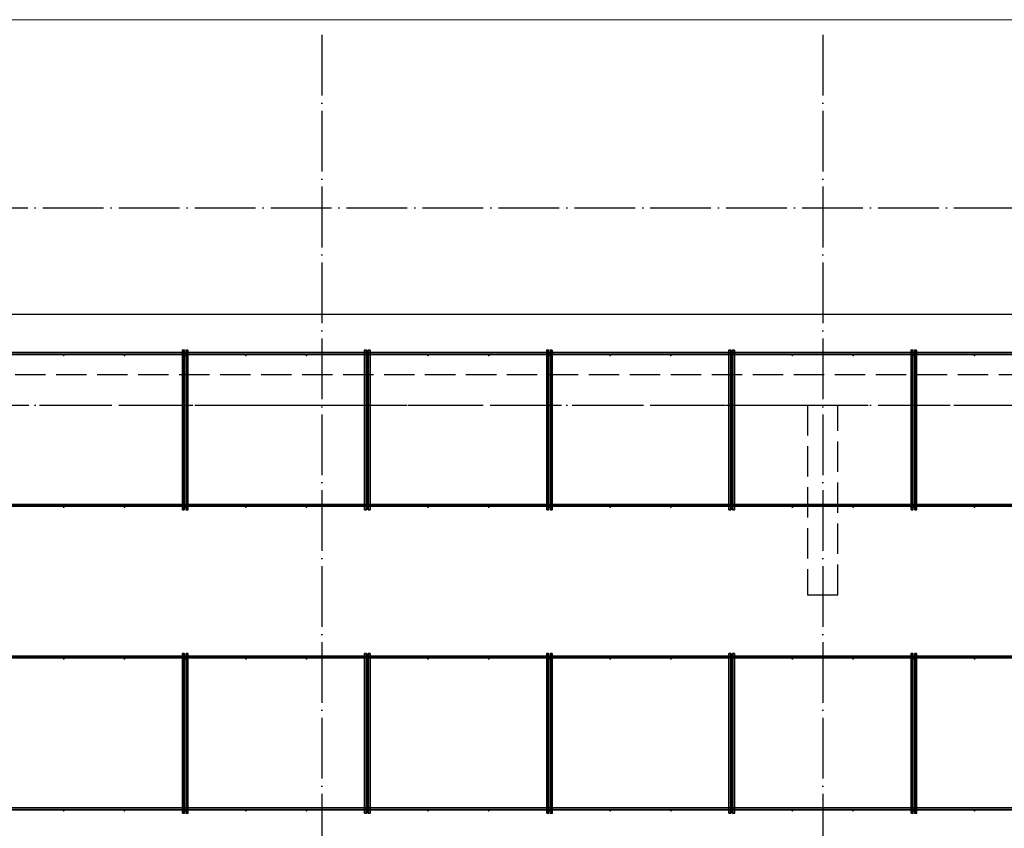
# Model space of a CAD drawing. Header units: millimetres. Extents: x 13527 to 139154, y -122592 to 61893.
# Tile 105 of 129: x 91050 to 97536, y 41112 to 46440. Entities that reach past the tile are written whole.
import ezdxf

# ---------------------------------------------------------------- set-up
doc = ezdxf.new("R2010")
doc.units = ezdxf.units.MM
for name, pattern in [('______11', [500, 400, -50, 0, -50]), ('______2', [270, 200, -70]), ('______5', [1100, 800, -100, 100, -100])]:
    doc.linetypes.add(name, pattern=pattern)
for name, color, linetype, lineweight in [('Standard', 7, 'Continuous', 25), ('Стена_ общее', 7, 'Continuous', 35), ('Фундамент_ общее', 7, 'Continuous', 35)]:
    doc.layers.add(name, color=color, linetype=linetype, lineweight=lineweight)
doc.layers.add('Арм.стержн. Фиксатор', color=7, linetype='Continuous', lineweight=35, true_color=0x501e0f)
doc.layers.add('Осевая линия_ общее', color=7, linetype='______5', lineweight=13, true_color=0xa0a0a0)

# ---------------------------------------------------------------- blocks, each defined once
blk = doc.blocks.new('СЛОЖНЫЙ_ОБЪЕКТ_0')
at = {"layer": 'Стена_ общее', "color": 9, "linetype": '______2', "lineweight": -3, "true_color": 0xc7c7c7, "transparency": 33554687}
for p, q in [((102830, 44100), (89850, 44100)), ((89830, 43900), (96240, 43900)), ((96240, 43900), (96240, 42650)), ((96440, 42650), (96440, 43900)), ((96440, 43900), (102850, 43900)), ((96240, 42650), (96440, 42650))]:
    blk.add_line(p, q, dxfattribs=at)

msp = doc.modelspace()

# ---------------------------------------------------------------- hatches: boundary and pattern name
at = {"layer": 'Арм.стержн. Фиксатор', "linetype": 'Continuous', "lineweight": 35, "transparency": 33554687}
for points in [[(91346, 44228), (91345.5, 44230.3), (91344.2, 44232.2), (91342.3, 44233.5), (91340, 44234), (91337.7, 44233.5), (91335.8, 44232.2), (91334.5, 44230.3), (91334, 44228), (91334.5, 44225.7), (91335.8, 44223.8), (91337.7, 44222.5), (91340, 44222), (91342.3, 44222.5), (91344.2, 44223.8), (91345.5, 44225.7)], [(91746, 44228), (91745.5, 44230.3), (91744.2, 44232.2), (91742.3, 44233.5), (91740, 44234), (91737.7, 44233.5), (91735.8, 44232.2), (91734.5, 44230.3), (91734, 44228), (91734.5, 44225.7), (91735.8, 44223.8), (91737.7, 44222.5), (91740, 44222), (91742.3, 44222.5), (91744.2, 44223.8), (91745.5, 44225.7)], [(92146, 44228), (92145.5, 44230.3), (92144.2, 44232.2), (92142.3, 44233.5), (92140, 44234), (92137.7, 44233.5), (92135.8, 44232.2), (92134.5, 44230.3), (92134, 44228), (92134.5, 44225.7), (92135.8, 44223.8), (92137.7, 44222.5), (92140, 44222), (92142.3, 44222.5), (92144.2, 44223.8), (92145.5, 44225.7)], [(92546, 44228), (92545.5, 44230.3), (92544.2, 44232.2), (92542.3, 44233.5), (92540, 44234), (92537.7, 44233.5), (92535.8, 44232.2), (92534.5, 44230.3), (92534, 44228), (92534.5, 44225.7), (92535.8, 44223.8), (92537.7, 44222.5), (92540, 44222), (92542.3, 44222.5), (92544.2, 44223.8), (92545.5, 44225.7)], [(92946, 44228), (92945.5, 44230.3), (92944.2, 44232.2), (92942.3, 44233.5), (92940, 44234), (92937.7, 44233.5), (92935.8, 44232.2), (92934.5, 44230.3), (92934, 44228), (92934.5, 44225.7), (92935.8, 44223.8), (92937.7, 44222.5), (92940, 44222), (92942.3, 44222.5), (92944.2, 44223.8), (92945.5, 44225.7)], [(93346, 44228), (93345.5, 44230.3), (93344.2, 44232.2), (93342.3, 44233.5), (93340, 44234), (93337.7, 44233.5), (93335.8, 44232.2), (93334.5, 44230.3), (93334, 44228), (93334.5, 44225.7), (93335.8, 44223.8), (93337.7, 44222.5), (93340, 44222), (93342.3, 44222.5), (93344.2, 44223.8), (93345.5, 44225.7)], [(93746, 44228), (93745.5, 44230.3), (93744.2, 44232.2), (93742.3, 44233.5), (93740, 44234), (93737.7, 44233.5), (93735.8, 44232.2), (93734.5, 44230.3), (93734, 44228), (93734.5, 44225.7), (93735.8, 44223.8), (93737.7, 44222.5), (93740, 44222), (93742.3, 44222.5), (93744.2, 44223.8), (93745.5, 44225.7)], [(94146, 44228), (94145.5, 44230.3), (94144.2, 44232.2), (94142.3, 44233.5), (94140, 44234), (94137.7, 44233.5), (94135.8, 44232.2), (94134.5, 44230.3), (94134, 44228), (94134.5, 44225.7), (94135.8, 44223.8), (94137.7, 44222.5), (94140, 44222), (94142.3, 44222.5), (94144.2, 44223.8), (94145.5, 44225.7)], [(94546, 44228), (94545.5, 44230.3), (94544.2, 44232.2), (94542.3, 44233.5), (94540, 44234), (94537.7, 44233.5), (94535.8, 44232.2), (94534.5, 44230.3), (94534, 44228), (94534.5, 44225.7), (94535.8, 44223.8), (94537.7, 44222.5), (94540, 44222), (94542.3, 44222.5), (94544.2, 44223.8), (94545.5, 44225.7)], [(94946, 44228), (94945.5, 44230.3), (94944.2, 44232.2), (94942.3, 44233.5), (94940, 44234), (94937.7, 44233.5), (94935.8, 44232.2), (94934.5, 44230.3), (94934, 44228), (94934.5, 44225.7), (94935.8, 44223.8), (94937.7, 44222.5), (94940, 44222), (94942.3, 44222.5), (94944.2, 44223.8), (94945.5, 44225.7)], [(95346, 44228), (95345.5, 44230.3), (95344.2, 44232.2), (95342.3, 44233.5), (95340, 44234), (95337.7, 44233.5), (95335.8, 44232.2), (95334.5, 44230.3), (95334, 44228), (95334.5, 44225.7), (95335.8, 44223.8), (95337.7, 44222.5), (95340, 44222), (95342.3, 44222.5), (95344.2, 44223.8), (95345.5, 44225.7)], [(95746, 44228), (95745.5, 44230.3), (95744.2, 44232.2), (95742.3, 44233.5), (95740, 44234), (95737.7, 44233.5), (95735.8, 44232.2), (95734.5, 44230.3), (95734, 44228), (95734.5, 44225.7), (95735.8, 44223.8), (95737.7, 44222.5), (95740, 44222), (95742.3, 44222.5), (95744.2, 44223.8), (95745.5, 44225.7)], [(96146, 44228), (96145.5, 44230.3), (96144.2, 44232.2), (96142.3, 44233.5), (96140, 44234), (96137.7, 44233.5), (96135.8, 44232.2), (96134.5, 44230.3), (96134, 44228), (96134.5, 44225.7), (96135.8, 44223.8), (96137.7, 44222.5), (96140, 44222), (96142.3, 44222.5), (96144.2, 44223.8), (96145.5, 44225.7)], [(96546, 44228), (96545.5, 44230.3), (96544.2, 44232.2), (96542.3, 44233.5), (96540, 44234), (96537.7, 44233.5), (96535.8, 44232.2), (96534.5, 44230.3), (96534, 44228), (96534.5, 44225.7), (96535.8, 44223.8), (96537.7, 44222.5), (96540, 44222), (96542.3, 44222.5), (96544.2, 44223.8), (96545.5, 44225.7)], [(96946, 44228), (96945.5, 44230.3), (96944.2, 44232.2), (96942.3, 44233.5), (96940, 44234), (96937.7, 44233.5), (96935.8, 44232.2), (96934.5, 44230.3), (96934, 44228), (96934.5, 44225.7), (96935.8, 44223.8), (96937.7, 44222.5), (96940, 44222), (96942.3, 44222.5), (96944.2, 44223.8), (96945.5, 44225.7)], [(97346, 44228), (97345.5, 44230.3), (97344.2, 44232.2), (97342.3, 44233.5), (97340, 44234), (97337.7, 44233.5), (97335.8, 44232.2), (97334.5, 44230.3), (97334, 44228), (97334.5, 44225.7), (97335.8, 44223.8), (97337.7, 44222.5), (97340, 44222), (97342.3, 44222.5), (97344.2, 44223.8), (97345.5, 44225.7)], [(91346, 43228), (91345.5, 43230.3), (91344.2, 43232.2), (91342.3, 43233.5), (91340, 43234), (91337.7, 43233.5), (91335.8, 43232.2), (91334.5, 43230.3), (91334, 43228), (91334.5, 43225.7), (91335.8, 43223.8), (91337.7, 43222.5), (91340, 43222), (91342.3, 43222.5), (91344.2, 43223.8), (91345.5, 43225.7)], [(91746, 43228), (91745.5, 43230.3), (91744.2, 43232.2), (91742.3, 43233.5), (91740, 43234), (91737.7, 43233.5), (91735.8, 43232.2), (91734.5, 43230.3), (91734, 43228), (91734.5, 43225.7), (91735.8, 43223.8), (91737.7, 43222.5), (91740, 43222), (91742.3, 43222.5), (91744.2, 43223.8), (91745.5, 43225.7)], [(92146, 43228), (92145.5, 43230.3), (92144.2, 43232.2), (92142.3, 43233.5), (92140, 43234), (92137.7, 43233.5), (92135.8, 43232.2), (92134.5, 43230.3), (92134, 43228), (92134.5, 43225.7), (92135.8, 43223.8), (92137.7, 43222.5), (92140, 43222), (92142.3, 43222.5), (92144.2, 43223.8), (92145.5, 43225.7)], [(92546, 43228), (92545.5, 43230.3), (92544.2, 43232.2), (92542.3, 43233.5), (92540, 43234), (92537.7, 43233.5), (92535.8, 43232.2), (92534.5, 43230.3), (92534, 43228), (92534.5, 43225.7), (92535.8, 43223.8), (92537.7, 43222.5), (92540, 43222), (92542.3, 43222.5), (92544.2, 43223.8), (92545.5, 43225.7)], [(92946, 43228), (92945.5, 43230.3), (92944.2, 43232.2), (92942.3, 43233.5), (92940, 43234), (92937.7, 43233.5), (92935.8, 43232.2), (92934.5, 43230.3), (92934, 43228), (92934.5, 43225.7), (92935.8, 43223.8), (92937.7, 43222.5), (92940, 43222), (92942.3, 43222.5), (92944.2, 43223.8), (92945.5, 43225.7)], [(93346, 43228), (93345.5, 43230.3), (93344.2, 43232.2), (93342.3, 43233.5), (93340, 43234), (93337.7, 43233.5), (93335.8, 43232.2), (93334.5, 43230.3), (93334, 43228), (93334.5, 43225.7), (93335.8, 43223.8), (93337.7, 43222.5), (93340, 43222), (93342.3, 43222.5), (93344.2, 43223.8), (93345.5, 43225.7)], [(93746, 43228), (93745.5, 43230.3), (93744.2, 43232.2), (93742.3, 43233.5), (93740, 43234), (93737.7, 43233.5), (93735.8, 43232.2), (93734.5, 43230.3), (93734, 43228), (93734.5, 43225.7), (93735.8, 43223.8), (93737.7, 43222.5), (93740, 43222), (93742.3, 43222.5), (93744.2, 43223.8), (93745.5, 43225.7)], [(94146, 43228), (94145.5, 43230.3), (94144.2, 43232.2), (94142.3, 43233.5), (94140, 43234), (94137.7, 43233.5), (94135.8, 43232.2), (94134.5, 43230.3), (94134, 43228), (94134.5, 43225.7), (94135.8, 43223.8), (94137.7, 43222.5), (94140, 43222), (94142.3, 43222.5), (94144.2, 43223.8), (94145.5, 43225.7)], [(94546, 43228), (94545.5, 43230.3), (94544.2, 43232.2), (94542.3, 43233.5), (94540, 43234), (94537.7, 43233.5), (94535.8, 43232.2), (94534.5, 43230.3), (94534, 43228), (94534.5, 43225.7), (94535.8, 43223.8), (94537.7, 43222.5), (94540, 43222), (94542.3, 43222.5), (94544.2, 43223.8), (94545.5, 43225.7)], [(94946, 43228), (94945.5, 43230.3), (94944.2, 43232.2), (94942.3, 43233.5), (94940, 43234), (94937.7, 43233.5), (94935.8, 43232.2), (94934.5, 43230.3), (94934, 43228), (94934.5, 43225.7), (94935.8, 43223.8), (94937.7, 43222.5), (94940, 43222), (94942.3, 43222.5), (94944.2, 43223.8), (94945.5, 43225.7)], [(95346, 43228), (95345.5, 43230.3), (95344.2, 43232.2), (95342.3, 43233.5), (95340, 43234), (95337.7, 43233.5), (95335.8, 43232.2), (95334.5, 43230.3), (95334, 43228), (95334.5, 43225.7), (95335.8, 43223.8), (95337.7, 43222.5), (95340, 43222), (95342.3, 43222.5), (95344.2, 43223.8), (95345.5, 43225.7)], [(95746, 43228), (95745.5, 43230.3), (95744.2, 43232.2), (95742.3, 43233.5), (95740, 43234), (95737.7, 43233.5), (95735.8, 43232.2), (95734.5, 43230.3), (95734, 43228), (95734.5, 43225.7), (95735.8, 43223.8), (95737.7, 43222.5), (95740, 43222), (95742.3, 43222.5), (95744.2, 43223.8), (95745.5, 43225.7)], [(96146, 43228), (96145.5, 43230.3), (96144.2, 43232.2), (96142.3, 43233.5), (96140, 43234), (96137.7, 43233.5), (96135.8, 43232.2), (96134.5, 43230.3), (96134, 43228), (96134.5, 43225.7), (96135.8, 43223.8), (96137.7, 43222.5), (96140, 43222), (96142.3, 43222.5), (96144.2, 43223.8), (96145.5, 43225.7)], [(96546, 43228), (96545.5, 43230.3), (96544.2, 43232.2), (96542.3, 43233.5), (96540, 43234), (96537.7, 43233.5), (96535.8, 43232.2), (96534.5, 43230.3), (96534, 43228), (96534.5, 43225.7), (96535.8, 43223.8), (96537.7, 43222.5), (96540, 43222), (96542.3, 43222.5), (96544.2, 43223.8), (96545.5, 43225.7)], [(96946, 43228), (96945.5, 43230.3), (96944.2, 43232.2), (96942.3, 43233.5), (96940, 43234), (96937.7, 43233.5), (96935.8, 43232.2), (96934.5, 43230.3), (96934, 43228), (96934.5, 43225.7), (96935.8, 43223.8), (96937.7, 43222.5), (96940, 43222), (96942.3, 43222.5), (96944.2, 43223.8), (96945.5, 43225.7)], [(97346, 43228), (97345.5, 43230.3), (97344.2, 43232.2), (97342.3, 43233.5), (97340, 43234), (97337.7, 43233.5), (97335.8, 43232.2), (97334.5, 43230.3), (97334, 43228), (97334.5, 43225.7), (97335.8, 43223.8), (97337.7, 43222.5), (97340, 43222), (97342.3, 43222.5), (97344.2, 43223.8), (97345.5, 43225.7)], [(91346, 42228), (91345.5, 42230.3), (91344.2, 42232.2), (91342.3, 42233.5), (91340, 42234), (91337.7, 42233.5), (91335.8, 42232.2), (91334.5, 42230.3), (91334, 42228), (91334.5, 42225.7), (91335.8, 42223.8), (91337.7, 42222.5), (91340, 42222), (91342.3, 42222.5), (91344.2, 42223.8), (91345.5, 42225.7)], [(91746, 42228), (91745.5, 42230.3), (91744.2, 42232.2), (91742.3, 42233.5), (91740, 42234), (91737.7, 42233.5), (91735.8, 42232.2), (91734.5, 42230.3), (91734, 42228), (91734.5, 42225.7), (91735.8, 42223.8), (91737.7, 42222.5), (91740, 42222), (91742.3, 42222.5), (91744.2, 42223.8), (91745.5, 42225.7)], [(92146, 42228), (92145.5, 42230.3), (92144.2, 42232.2), (92142.3, 42233.5), (92140, 42234), (92137.7, 42233.5), (92135.8, 42232.2), (92134.5, 42230.3), (92134, 42228), (92134.5, 42225.7), (92135.8, 42223.8), (92137.7, 42222.5), (92140, 42222), (92142.3, 42222.5), (92144.2, 42223.8), (92145.5, 42225.7)], [(92546, 42228), (92545.5, 42230.3), (92544.2, 42232.2), (92542.3, 42233.5), (92540, 42234), (92537.7, 42233.5), (92535.8, 42232.2), (92534.5, 42230.3), (92534, 42228), (92534.5, 42225.7), (92535.8, 42223.8), (92537.7, 42222.5), (92540, 42222), (92542.3, 42222.5), (92544.2, 42223.8), (92545.5, 42225.7)], [(92946, 42228), (92945.5, 42230.3), (92944.2, 42232.2), (92942.3, 42233.5), (92940, 42234), (92937.7, 42233.5), (92935.8, 42232.2), (92934.5, 42230.3), (92934, 42228), (92934.5, 42225.7), (92935.8, 42223.8), (92937.7, 42222.5), (92940, 42222), (92942.3, 42222.5), (92944.2, 42223.8), (92945.5, 42225.7)], [(93346, 42228), (93345.5, 42230.3), (93344.2, 42232.2), (93342.3, 42233.5), (93340, 42234), (93337.7, 42233.5), (93335.8, 42232.2), (93334.5, 42230.3), (93334, 42228), (93334.5, 42225.7), (93335.8, 42223.8), (93337.7, 42222.5), (93340, 42222), (93342.3, 42222.5), (93344.2, 42223.8), (93345.5, 42225.7)], [(93746, 42228), (93745.5, 42230.3), (93744.2, 42232.2), (93742.3, 42233.5), (93740, 42234), (93737.7, 42233.5), (93735.8, 42232.2), (93734.5, 42230.3), (93734, 42228), (93734.5, 42225.7), (93735.8, 42223.8), (93737.7, 42222.5), (93740, 42222), (93742.3, 42222.5), (93744.2, 42223.8), (93745.5, 42225.7)], [(94146, 42228), (94145.5, 42230.3), (94144.2, 42232.2), (94142.3, 42233.5), (94140, 42234), (94137.7, 42233.5), (94135.8, 42232.2), (94134.5, 42230.3), (94134, 42228), (94134.5, 42225.7), (94135.8, 42223.8), (94137.7, 42222.5), (94140, 42222), (94142.3, 42222.5), (94144.2, 42223.8), (94145.5, 42225.7)], [(94546, 42228), (94545.5, 42230.3), (94544.2, 42232.2), (94542.3, 42233.5), (94540, 42234), (94537.7, 42233.5), (94535.8, 42232.2), (94534.5, 42230.3), (94534, 42228), (94534.5, 42225.7), (94535.8, 42223.8), (94537.7, 42222.5), (94540, 42222), (94542.3, 42222.5), (94544.2, 42223.8), (94545.5, 42225.7)], [(94946, 42228), (94945.5, 42230.3), (94944.2, 42232.2), (94942.3, 42233.5), (94940, 42234), (94937.7, 42233.5), (94935.8, 42232.2), (94934.5, 42230.3), (94934, 42228), (94934.5, 42225.7), (94935.8, 42223.8), (94937.7, 42222.5), (94940, 42222), (94942.3, 42222.5), (94944.2, 42223.8), (94945.5, 42225.7)], [(95346, 42228), (95345.5, 42230.3), (95344.2, 42232.2), (95342.3, 42233.5), (95340, 42234), (95337.7, 42233.5), (95335.8, 42232.2), (95334.5, 42230.3), (95334, 42228), (95334.5, 42225.7), (95335.8, 42223.8), (95337.7, 42222.5), (95340, 42222), (95342.3, 42222.5), (95344.2, 42223.8), (95345.5, 42225.7)], [(95746, 42228), (95745.5, 42230.3), (95744.2, 42232.2), (95742.3, 42233.5), (95740, 42234), (95737.7, 42233.5), (95735.8, 42232.2), (95734.5, 42230.3), (95734, 42228), (95734.5, 42225.7), (95735.8, 42223.8), (95737.7, 42222.5), (95740, 42222), (95742.3, 42222.5), (95744.2, 42223.8), (95745.5, 42225.7)], [(96146, 42228), (96145.5, 42230.3), (96144.2, 42232.2), (96142.3, 42233.5), (96140, 42234), (96137.7, 42233.5), (96135.8, 42232.2), (96134.5, 42230.3), (96134, 42228), (96134.5, 42225.7), (96135.8, 42223.8), (96137.7, 42222.5), (96140, 42222), (96142.3, 42222.5), (96144.2, 42223.8), (96145.5, 42225.7)], [(96546, 42228), (96545.5, 42230.3), (96544.2, 42232.2), (96542.3, 42233.5), (96540, 42234), (96537.7, 42233.5), (96535.8, 42232.2), (96534.5, 42230.3), (96534, 42228), (96534.5, 42225.7), (96535.8, 42223.8), (96537.7, 42222.5), (96540, 42222), (96542.3, 42222.5), (96544.2, 42223.8), (96545.5, 42225.7)], [(96946, 42228), (96945.5, 42230.3), (96944.2, 42232.2), (96942.3, 42233.5), (96940, 42234), (96937.7, 42233.5), (96935.8, 42232.2), (96934.5, 42230.3), (96934, 42228), (96934.5, 42225.7), (96935.8, 42223.8), (96937.7, 42222.5), (96940, 42222), (96942.3, 42222.5), (96944.2, 42223.8), (96945.5, 42225.7)], [(97346, 42228), (97345.5, 42230.3), (97344.2, 42232.2), (97342.3, 42233.5), (97340, 42234), (97337.7, 42233.5), (97335.8, 42232.2), (97334.5, 42230.3), (97334, 42228), (97334.5, 42225.7), (97335.8, 42223.8), (97337.7, 42222.5), (97340, 42222), (97342.3, 42222.5), (97344.2, 42223.8), (97345.5, 42225.7)], [(91346, 41228), (91345.5, 41230.3), (91344.2, 41232.2), (91342.3, 41233.5), (91340, 41234), (91337.7, 41233.5), (91335.8, 41232.2), (91334.5, 41230.3), (91334, 41228), (91334.5, 41225.7), (91335.8, 41223.8), (91337.7, 41222.5), (91340, 41222), (91342.3, 41222.5), (91344.2, 41223.8), (91345.5, 41225.7)], [(91746, 41228), (91745.5, 41230.3), (91744.2, 41232.2), (91742.3, 41233.5), (91740, 41234), (91737.7, 41233.5), (91735.8, 41232.2), (91734.5, 41230.3), (91734, 41228), (91734.5, 41225.7), (91735.8, 41223.8), (91737.7, 41222.5), (91740, 41222), (91742.3, 41222.5), (91744.2, 41223.8), (91745.5, 41225.7)], [(92146, 41228), (92145.5, 41230.3), (92144.2, 41232.2), (92142.3, 41233.5), (92140, 41234), (92137.7, 41233.5), (92135.8, 41232.2), (92134.5, 41230.3), (92134, 41228), (92134.5, 41225.7), (92135.8, 41223.8), (92137.7, 41222.5), (92140, 41222), (92142.3, 41222.5), (92144.2, 41223.8), (92145.5, 41225.7)], [(92546, 41228), (92545.5, 41230.3), (92544.2, 41232.2), (92542.3, 41233.5), (92540, 41234), (92537.7, 41233.5), (92535.8, 41232.2), (92534.5, 41230.3), (92534, 41228), (92534.5, 41225.7), (92535.8, 41223.8), (92537.7, 41222.5), (92540, 41222), (92542.3, 41222.5), (92544.2, 41223.8), (92545.5, 41225.7)], [(92946, 41228), (92945.5, 41230.3), (92944.2, 41232.2), (92942.3, 41233.5), (92940, 41234), (92937.7, 41233.5), (92935.8, 41232.2), (92934.5, 41230.3), (92934, 41228), (92934.5, 41225.7), (92935.8, 41223.8), (92937.7, 41222.5), (92940, 41222), (92942.3, 41222.5), (92944.2, 41223.8), (92945.5, 41225.7)], [(93346, 41228), (93345.5, 41230.3), (93344.2, 41232.2), (93342.3, 41233.5), (93340, 41234), (93337.7, 41233.5), (93335.8, 41232.2), (93334.5, 41230.3), (93334, 41228), (93334.5, 41225.7), (93335.8, 41223.8), (93337.7, 41222.5), (93340, 41222), (93342.3, 41222.5), (93344.2, 41223.8), (93345.5, 41225.7)], [(93746, 41228), (93745.5, 41230.3), (93744.2, 41232.2), (93742.3, 41233.5), (93740, 41234), (93737.7, 41233.5), (93735.8, 41232.2), (93734.5, 41230.3), (93734, 41228), (93734.5, 41225.7), (93735.8, 41223.8), (93737.7, 41222.5), (93740, 41222), (93742.3, 41222.5), (93744.2, 41223.8), (93745.5, 41225.7)], [(94146, 41228), (94145.5, 41230.3), (94144.2, 41232.2), (94142.3, 41233.5), (94140, 41234), (94137.7, 41233.5), (94135.8, 41232.2), (94134.5, 41230.3), (94134, 41228), (94134.5, 41225.7), (94135.8, 41223.8), (94137.7, 41222.5), (94140, 41222), (94142.3, 41222.5), (94144.2, 41223.8), (94145.5, 41225.7)], [(94546, 41228), (94545.5, 41230.3), (94544.2, 41232.2), (94542.3, 41233.5), (94540, 41234), (94537.7, 41233.5), (94535.8, 41232.2), (94534.5, 41230.3), (94534, 41228), (94534.5, 41225.7), (94535.8, 41223.8), (94537.7, 41222.5), (94540, 41222), (94542.3, 41222.5), (94544.2, 41223.8), (94545.5, 41225.7)], [(94946, 41228), (94945.5, 41230.3), (94944.2, 41232.2), (94942.3, 41233.5), (94940, 41234), (94937.7, 41233.5), (94935.8, 41232.2), (94934.5, 41230.3), (94934, 41228), (94934.5, 41225.7), (94935.8, 41223.8), (94937.7, 41222.5), (94940, 41222), (94942.3, 41222.5), (94944.2, 41223.8), (94945.5, 41225.7)], [(95346, 41228), (95345.5, 41230.3), (95344.2, 41232.2), (95342.3, 41233.5), (95340, 41234), (95337.7, 41233.5), (95335.8, 41232.2), (95334.5, 41230.3), (95334, 41228), (95334.5, 41225.7), (95335.8, 41223.8), (95337.7, 41222.5), (95340, 41222), (95342.3, 41222.5), (95344.2, 41223.8), (95345.5, 41225.7)], [(95746, 41228), (95745.5, 41230.3), (95744.2, 41232.2), (95742.3, 41233.5), (95740, 41234), (95737.7, 41233.5), (95735.8, 41232.2), (95734.5, 41230.3), (95734, 41228), (95734.5, 41225.7), (95735.8, 41223.8), (95737.7, 41222.5), (95740, 41222), (95742.3, 41222.5), (95744.2, 41223.8), (95745.5, 41225.7)], [(96146, 41228), (96145.5, 41230.3), (96144.2, 41232.2), (96142.3, 41233.5), (96140, 41234), (96137.7, 41233.5), (96135.8, 41232.2), (96134.5, 41230.3), (96134, 41228), (96134.5, 41225.7), (96135.8, 41223.8), (96137.7, 41222.5), (96140, 41222), (96142.3, 41222.5), (96144.2, 41223.8), (96145.5, 41225.7)], [(96546, 41228), (96545.5, 41230.3), (96544.2, 41232.2), (96542.3, 41233.5), (96540, 41234), (96537.7, 41233.5), (96535.8, 41232.2), (96534.5, 41230.3), (96534, 41228), (96534.5, 41225.7), (96535.8, 41223.8), (96537.7, 41222.5), (96540, 41222), (96542.3, 41222.5), (96544.2, 41223.8), (96545.5, 41225.7)], [(96946, 41228), (96945.5, 41230.3), (96944.2, 41232.2), (96942.3, 41233.5), (96940, 41234), (96937.7, 41233.5), (96935.8, 41232.2), (96934.5, 41230.3), (96934, 41228), (96934.5, 41225.7), (96935.8, 41223.8), (96937.7, 41222.5), (96940, 41222), (96942.3, 41222.5), (96944.2, 41223.8), (96945.5, 41225.7)], [(97346, 41228), (97345.5, 41230.3), (97344.2, 41232.2), (97342.3, 41233.5), (97340, 41234), (97337.7, 41233.5), (97335.8, 41232.2), (97334.5, 41230.3), (97334, 41228), (97334.5, 41225.7), (97335.8, 41223.8), (97337.7, 41222.5), (97340, 41222), (97342.3, 41222.5), (97344.2, 41223.8), (97345.5, 41225.7)]]:
    msp.add_hatch(color=22, dxfattribs=at).paths.add_polyline_path(points)

# ---------------------------------------------------------------- linework, layer by layer
at = {"layer": 'Standard', "color": 7, "linetype": 'Continuous', "lineweight": 13, "transparency": 33554687}
msp.add_lwpolyline([(75100, 29250), (117980, 29250), (117980, 46440), (75100, 46440), (75100, 29250)], dxfattribs=at)
at = {"layer": 'Арм.стержн. Фиксатор', "color": 22, "linetype": 'Continuous', "lineweight": 35, "transparency": 33554687}
for points in [[(75230, 44246), (117850, 44246), (117850, 44234), (75230, 44234), (75230, 44246)], [(75230, 44246), (117850, 44246), (117850, 44234), (75230, 44234), (75230, 44246)], [(92122, 43211.1), (92122, 44263.1), (92134, 44263.1), (92134, 43211.1), (92122, 43211.1)], [(92158, 44262.9), (92158, 43210.8), (92146, 43210.8), (92146, 44262.9), (92158, 44262.9)], [(93322, 43211.1), (93322, 44263.1), (93334, 44263.1), (93334, 43211.1), (93322, 43211.1)], [(93358, 44262.9), (93358, 43210.8), (93346, 43210.8), (93346, 44262.9), (93358, 44262.9)], [(94522, 43211.1), (94522, 44263.1), (94534, 44263.1), (94534, 43211.1), (94522, 43211.1)], [(94558, 44262.9), (94558, 43210.8), (94546, 43210.8), (94546, 44262.9), (94558, 44262.9)], [(95722, 43211.1), (95722, 44263.1), (95734, 44263.1), (95734, 43211.1), (95722, 43211.1)], [(95758, 44262.9), (95758, 43210.8), (95746, 43210.8), (95746, 44262.9), (95758, 44262.9)], [(96922, 43211.1), (96922, 44263.1), (96934, 44263.1), (96934, 43211.1), (96922, 43211.1)], [(96958, 44262.9), (96958, 43210.8), (96946, 43210.8), (96946, 44262.9), (96958, 44262.9)], [(75230, 43246), (117850, 43246), (117850, 43234), (75230, 43234), (75230, 43246)], [(75230, 43246), (117850, 43246), (117850, 43234), (75230, 43234), (75230, 43246)], [(75230, 42246), (117850, 42246), (117850, 42234), (75230, 42234), (75230, 42246)], [(75230, 42246), (117850, 42246), (117850, 42234), (75230, 42234), (75230, 42246)], [(92122, 41211.1), (92122, 42263.1), (92134, 42263.1), (92134, 41211.1), (92122, 41211.1)], [(92158, 42262.9), (92158, 41210.8), (92146, 41210.8), (92146, 42262.9), (92158, 42262.9)], [(93322, 41211.1), (93322, 42263.1), (93334, 42263.1), (93334, 41211.1), (93322, 41211.1)], [(93358, 42262.9), (93358, 41210.8), (93346, 41210.8), (93346, 42262.9), (93358, 42262.9)], [(94522, 41211.1), (94522, 42263.1), (94534, 42263.1), (94534, 41211.1), (94522, 41211.1)], [(94558, 42262.9), (94558, 41210.8), (94546, 41210.8), (94546, 42262.9), (94558, 42262.9)], [(95722, 41211.1), (95722, 42263.1), (95734, 42263.1), (95734, 41211.1), (95722, 41211.1)], [(95758, 42262.9), (95758, 41210.8), (95746, 41210.8), (95746, 42262.9), (95758, 42262.9)], [(96922, 41211.1), (96922, 42263.1), (96934, 42263.1), (96934, 41211.1), (96922, 41211.1)], [(96958, 42262.9), (96958, 41210.8), (96946, 41210.8), (96946, 42262.9), (96958, 42262.9)], [(75230, 41246), (117850, 41246), (117850, 41234), (75230, 41234), (75230, 41246)], [(75230, 41246), (117850, 41246), (117850, 41234), (75230, 41234), (75230, 41246)]]:
    msp.add_lwpolyline(points, dxfattribs=at)
at = {"layer": 'Осевая линия_ общее', "color": 253, "linetype": '______11', "lineweight": -3, "true_color": 0xa0a0a0, "transparency": 33554687}
for p, q in [((93040, 46340), (93040, 28122.1)), ((96340, 46340), (96340, 28122.1)), ((75200, 45200), (119325.4, 45200)), ((75200, 43900), (119325.4, 43900))]:
    msp.add_line(p, q, dxfattribs=at)
at = {"layer": 'Фундамент_ общее', "color": 7, "lineweight": 25, "transparency": 33554687}
msp.add_line((90250, 44500), (102430, 44500), dxfattribs=at)
at = {"layer": 'Фундамент_ общее', "color": 7, "linetype": 'Continuous', "lineweight": 25, "transparency": 33554687}
msp.add_line((90250, 44500), (102430, 44500), dxfattribs=at)

# ---------------------------------------------------------------- block references
at = {"layer": 'Стена_ общее', "color": 9, "linetype": '______2', "lineweight": -3, "true_color": 0xc7c7c7, "transparency": 33554687}
msp.add_blockref('СЛОЖНЫЙ_ОБЪЕКТ_0', (0, 0), dxfattribs=at)

doc.saveas('drawing.dxf')
